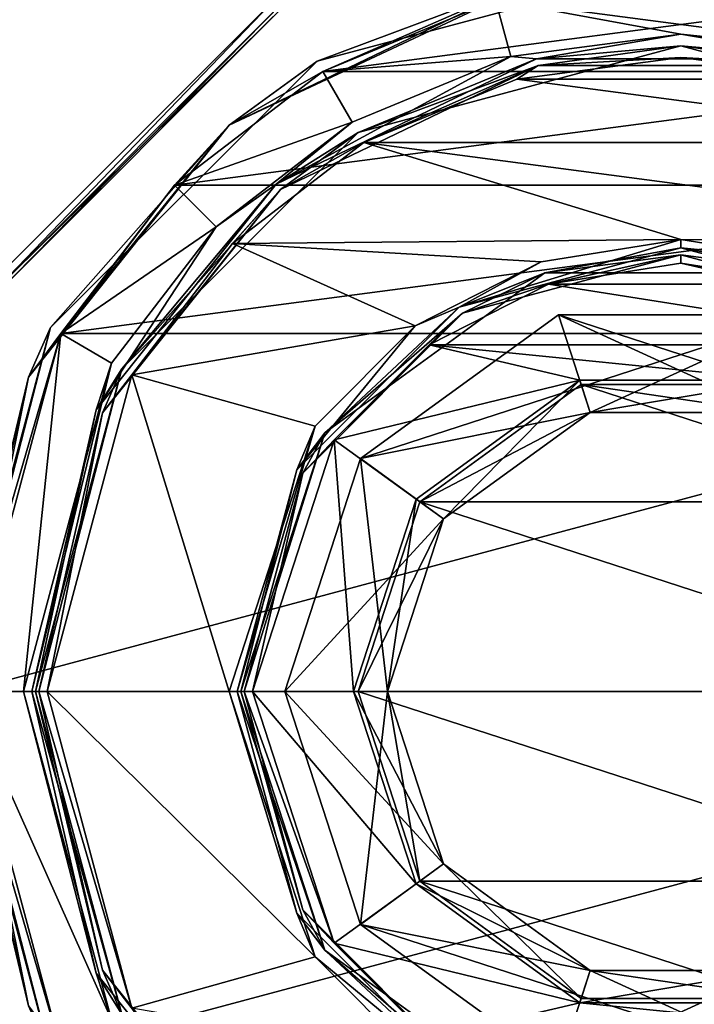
# Model space of a CAD drawing. Header units: millimetres. Extents: x -114 to 114, y -48 to 36.
# Tile 167 of 256: x -35 to -23, y -5 to 11. Entities that reach past the tile are written whole.
import ezdxf

# ---------------------------------------------------------------- set-up
doc = ezdxf.new("R2010")
doc.units = ezdxf.units.MM
doc.header["$LTSCALE"] = 65.185185
for name, color, linetype in [('2', 7, 'CONTINUOUS'), ('2786', 7, 'CONTINUOUS'), ('2804', 7, 'CONTINUOUS'), ('2805', 7, 'CONTINUOUS'), ('2806', 7, 'CONTINUOUS'), ('2807', 7, 'CONTINUOUS'), ('2808', 7, 'CONTINUOUS'), ('2809', 7, 'CONTINUOUS'), ('2810', 7, 'CONTINUOUS'), ('2811', 7, 'CONTINUOUS'), ('2812', 7, 'CONTINUOUS'), ('2813', 7, 'CONTINUOUS'), ('2814', 7, 'CONTINUOUS'), ('2815', 7, 'CONTINUOUS'), ('2816', 7, 'CONTINUOUS'), ('2817', 7, 'CONTINUOUS'), ('2818', 7, 'CONTINUOUS'), ('2819', 7, 'CONTINUOUS'), ('2820', 7, 'CONTINUOUS'), ('2821', 7, 'CONTINUOUS'), ('2822', 7, 'CONTINUOUS'), ('2823', 7, 'CONTINUOUS'), ('2824', 7, 'CONTINUOUS'), ('2825', 7, 'CONTINUOUS'), ('2826', 7, 'CONTINUOUS'), ('2827', 7, 'CONTINUOUS'), ('2828', 7, 'CONTINUOUS'), ('2829', 7, 'CONTINUOUS'), ('2830', 7, 'CONTINUOUS'), ('2831', 7, 'CONTINUOUS'), ('2832', 7, 'CONTINUOUS'), ('2833', 7, 'CONTINUOUS'), ('2834', 7, 'CONTINUOUS'), ('2835', 7, 'CONTINUOUS'), ('2836', 7, 'CONTINUOUS'), ('2837', 7, 'CONTINUOUS'), ('2838', 7, 'CONTINUOUS'), ('2839', 7, 'CONTINUOUS'), ('2840', 7, 'CONTINUOUS'), ('74', 7, 'CONTINUOUS'), ('83', 7, 'CONTINUOUS'), ('85', 7, 'CONTINUOUS')]:
    doc.layers.add(name, color=color, linetype=linetype)

msp = doc.modelspace()

# ---------------------------------------------------------------- linework, layer by layer
at = {"layer": '2', "linetype": 'CONTINUOUS'}
for points in [[(113, 35, 92.5), (-113, 35, 92.5), (72.725, 6.847, 92.5), (113, 35, 92.5)], [(-113, 35, 92.5), (-23.5, 13.7, 92.5), (17.674, 4.231, 92.5), (-113, 35, 92.5)], [(-30.351, 11.864, 92.5), (-113, 35, 92.5), (-35.366, 6.848, 92.5), (-30.351, 11.864, 92.5)], [(-113, 35, 92.5), (63.3, 0, 92.5), (64.674, 4.231, 92.5), (-113, 35, 92.5)], [(63.3, 0, 92.5), (-113, 35, 92.5), (25.725, 6.847, 92.5), (63.3, 0, 92.5)], [(72.725, 6.847, 92.5), (-113, 35, 92.5), (68.275, 6.847, 92.5), (72.725, 6.847, 92.5)], [(68.275, 6.847, 92.5), (-113, 35, 92.5), (64.674, 4.231, 92.5), (68.275, 6.847, 92.5)], [(25.725, 6.847, 92.5), (-113, 35, 92.5), (21.275, 6.847, 92.5), (25.725, 6.847, 92.5)], [(21.275, 6.847, 92.5), (-113, 35, 92.5), (17.674, 4.231, 92.5), (21.275, 6.847, 92.5)], [(-23.5, 13.7, 92.5), (-16.649, 11.864, 92.5), (17.674, 4.231, 92.5), (-23.5, 13.7, 92.5)], [(-62.131, -2.719, 92.5), (-30.351, -11.864, 92.5), (-61.7, 0, 92.5), (-62.131, -2.719, 92.5)], [(-30.351, -11.864, 92.5), (-35.366, -6.848, 92.5), (-61.7, 0, 92.5), (-30.351, -11.864, 92.5)], [(-63.381, -5.172, 92.5), (-30.351, -11.864, 92.5), (-62.131, -2.719, 92.5), (-63.381, -5.172, 92.5)], [(-65.328, -7.119, 92.5), (-23.5, -13.7, 92.5), (-63.381, -5.172, 92.5), (-65.328, -7.119, 92.5)], [(-23.5, -13.7, 92.5), (-30.351, -11.864, 92.5), (-63.381, -5.172, 92.5), (-23.5, -13.7, 92.5)]]:
    msp.add_3dface(points, dxfattribs=at)
at = {"layer": '2786', "linetype": 'CONTINUOUS'}
for points in [[(-50.5, 32.5, 90), (-30.351, 11.864, 90), (-35.366, 6.848, 90), (-50.5, 32.5, 90)], [(-50.5, -32.5, 90), (-16.649, -11.864, 90), (16.3, 0, 90), (-50.5, -32.5, 90)], [(-50.5, -32.5, 90), (63.3, 0, 90), (64.674, -4.231, 90), (-50.5, -32.5, 90)], [(63.3, 0, 90), (-50.5, -32.5, 90), (25.725, -6.847, 90), (63.3, 0, 90)], [(-50.5, -32.5, 90), (16.3, 0, 90), (17.674, -4.231, 90), (-50.5, -32.5, 90)], [(-50.5, -32.5, 90), (64.674, -4.231, 90), (68.275, -6.847, 90), (-50.5, -32.5, 90)], [(-50.5, -32.5, 90), (17.674, -4.231, 90), (21.275, -6.847, 90), (-50.5, -32.5, 90)]]:
    msp.add_3dface(points, dxfattribs=at)
at = {"layer": '2804', "linetype": 'CONTINUOUS'}
for points in [[(-29.602, 10.565, 79.946), (-26.659, 11.784, 79.946), (-26.4, 10.818, 79.946), (-29.602, 10.565, 79.946)], [(-20.341, 11.784, 79.946), (-17.398, 10.565, 79.946), (-26.659, 11.784, 79.946), (-20.341, 11.784, 79.946)], [(-26.659, 11.784, 79.946), (-17.398, 10.565, 79.946), (-23.5, 11.2, 79.946), (-26.659, 11.784, 79.946)], [(-26.4, 10.818, 79.946), (-26.659, 11.784, 79.946), (-23.5, 11.2, 79.946), (-26.4, 10.818, 79.946)], [(-23.5, 11.2, 79.946), (-17.398, 10.565, 79.946), (-20.6, 10.818, 79.946), (-23.5, 11.2, 79.946)], [(-29.102, 9.698, 79.946), (-29.602, 10.565, 79.946), (-26.4, 10.818, 79.946), (-29.102, 9.698, 79.946)], [(-32.129, 8.625, 79.946), (-29.602, 10.565, 79.946), (-29.102, 9.698, 79.946), (-32.129, 8.625, 79.946)], [(-31.422, 7.917, 79.946), (-32.129, 8.625, 79.946), (-29.102, 9.698, 79.946), (-31.422, 7.917, 79.946)], [(-34.068, 6.097, 79.946), (-32.129, 8.625, 79.946), (-31.422, 7.917, 79.946), (-34.068, 6.097, 79.946)], [(-33.202, 5.596, 79.946), (-34.068, 6.097, 79.946), (-31.422, 7.917, 79.946), (-33.202, 5.596, 79.946)], [(-35.7, 0, 79.946), (-34.068, 6.097, 79.946), (-34.7, 0, 79.946), (-35.7, 0, 79.946)], [(-34.7, 0, 79.946), (-34.068, 6.097, 79.946), (-33.202, 5.596, 79.946), (-34.7, 0, 79.946)], [(-34.068, -6.097, 79.946), (-35.7, 0, 79.946), (-33.202, -5.596, 79.946), (-34.068, -6.097, 79.946)], [(-35.7, 0, 79.946), (-34.7, 0, 79.946), (-33.202, -5.596, 79.946), (-35.7, 0, 79.946)]]:
    msp.add_3dface(points, dxfattribs=at)
at = {"layer": '2805', "linetype": 'CONTINUOUS'}
for points in [[(-34.5, 0, 91.246), (-33.026, -5.5, 91.246), (-34.5, 0, 80.146), (-34.5, 0, 91.246)], [(-34.5, 0, 80.146), (-33.026, -5.5, 91.246), (-33.026, -5.5, 80.146), (-34.5, 0, 80.146)]]:
    msp.add_3dface(points, dxfattribs=at)
at = {"layer": '2806', "linetype": 'CONTINUOUS'}
for points in [[(-23.5, 10.8, 91.446), (-20.704, 10.432, 91.446), (-26.296, 10.432, 91.446), (-23.5, 10.8, 91.446)], [(-26.296, 10.432, 91.446), (-18.098, 9.352, 91.446), (-28.902, 9.352, 91.446), (-26.296, 10.432, 91.446)], [(-20.704, 10.432, 91.446), (-18.098, 9.352, 91.446), (-26.296, 10.432, 91.446), (-20.704, 10.432, 91.446)], [(-31.139, 7.635, 91.446), (-28.902, 9.352, 91.446), (-23.5, 7.7, 91.446), (-31.139, 7.635, 91.446)], [(-18.098, 9.352, 91.446), (-15.861, 7.635, 91.446), (-28.902, 9.352, 91.446), (-18.098, 9.352, 91.446)], [(-28.902, 9.352, 91.446), (-15.861, 7.635, 91.446), (-23.5, 7.7, 91.446), (-28.902, 9.352, 91.446)], [(-32.855, 5.396, 91.446), (-31.139, 7.635, 91.446), (-28.028, 6.228, 91.446), (-32.855, 5.396, 91.446)], [(-25.881, 7.323, 91.446), (-31.139, 7.635, 91.446), (-23.5, 7.7, 91.446), (-25.881, 7.323, 91.446)], [(-28.028, 6.228, 91.446), (-31.139, 7.635, 91.446), (-25.881, 7.323, 91.446), (-28.028, 6.228, 91.446)], [(-23.5, 7.7, 91.446), (-15.861, 7.635, 91.446), (-21.119, 7.323, 91.446), (-23.5, 7.7, 91.446)], [(-29.731, 4.523, 91.446), (-32.855, 5.396, 91.446), (-28.028, 6.228, 91.446), (-29.731, 4.523, 91.446)], [(-34.3, 0, 91.446), (-32.855, 5.396, 91.446), (-31.2, 0, 91.446), (-34.3, 0, 91.446)], [(-31.2, 0, 91.446), (-32.855, 5.396, 91.446), (-29.731, 4.523, 91.446), (-31.2, 0, 91.446)], [(-32.855, -5.396, 91.446), (-34.3, 0, 91.446), (-29.731, -4.523, 91.446), (-32.855, -5.396, 91.446)], [(-29.731, -4.523, 91.446), (-34.3, 0, 91.446), (-31.2, 0, 91.446), (-29.731, -4.523, 91.446)], [(-28.028, -6.228, 91.446), (-32.855, -5.396, 91.446), (-29.731, -4.523, 91.446), (-28.028, -6.228, 91.446)]]:
    msp.add_3dface(points, dxfattribs=at)
at = {"layer": '2807', "linetype": 'CONTINUOUS'}
for points in [[(-31, 0, 81.146), (-29.568, -4.408, 81.146), (-31, 0, 91.246), (-31, 0, 81.146)], [(-31, 0, 91.246), (-29.568, -4.408, 81.146), (-29.568, -4.408, 91.246), (-31, 0, 91.246)], [(-29.568, -4.408, 81.146), (-25.818, -7.133, 81.146), (-29.568, -4.408, 91.246), (-29.568, -4.408, 81.146)], [(-29.568, -4.408, 91.246), (-25.818, -7.133, 81.146), (-25.818, -7.133, 91.246), (-29.568, -4.408, 91.246)]]:
    msp.add_3dface(points, dxfattribs=at)
at = {"layer": '2808', "linetype": 'CONTINUOUS'}
for points in [[(-23.5, 7.3, 80.946), (-21.243, 6.942, 80.946), (-25.757, 6.942, 80.946), (-23.5, 7.3, 80.946)], [(-25.757, 6.942, 80.946), (-19.207, 5.905, 80.946), (-27.793, 5.905, 80.946), (-25.757, 6.942, 80.946)], [(-21.243, 6.942, 80.946), (-19.207, 5.905, 80.946), (-25.757, 6.942, 80.946), (-21.243, 6.942, 80.946)], [(-29.408, 4.288, 80.946), (-27.793, 5.905, 80.946), (-25.223, 5.304, 80.946), (-29.408, 4.288, 80.946)], [(-27.793, 5.905, 80.946), (-19.207, 5.905, 80.946), (-21.777, 5.304, 80.946), (-27.793, 5.905, 80.946)], [(-25.223, 5.304, 80.946), (-27.793, 5.905, 80.946), (-21.777, 5.304, 80.946), (-25.223, 5.304, 80.946)], [(-28.012, 3.278, 80.946), (-29.408, 4.288, 80.946), (-25.223, 5.304, 80.946), (-28.012, 3.278, 80.946)], [(-30.8, 0, 80.946), (-29.408, 4.288, 80.946), (-29.077, 0, 80.946), (-30.8, 0, 80.946)], [(-29.077, 0, 80.946), (-29.408, 4.288, 80.946), (-28.012, 3.278, 80.946), (-29.077, 0, 80.946)], [(-29.408, -4.288, 80.946), (-30.8, 0, 80.946), (-28.012, -3.278, 80.946), (-29.408, -4.288, 80.946)], [(-28.012, -3.278, 80.946), (-30.8, 0, 80.946), (-29.077, 0, 80.946), (-28.012, -3.278, 80.946)], [(-25.223, -5.304, 80.946), (-29.408, -4.288, 80.946), (-28.012, -3.278, 80.946), (-25.223, -5.304, 80.946)], [(-27.793, -5.905, 80.946), (-29.408, -4.288, 80.946), (-25.223, -5.304, 80.946), (-27.793, -5.905, 80.946)], [(-19.207, -5.905, 80.946), (-27.793, -5.905, 80.946), (-25.223, -5.304, 80.946), (-19.207, -5.905, 80.946)], [(-21.777, -5.304, 80.946), (-19.207, -5.905, 80.946), (-25.223, -5.304, 80.946), (-21.777, -5.304, 80.946)]]:
    msp.add_3dface(points, dxfattribs=at)
at = {"layer": '2809', "linetype": 'CONTINUOUS'}
for points in [[(-28.5, 0, 84.446), (-27.545, -2.939, 84.446), (-28.5, 0, 81.946), (-28.5, 0, 84.446)], [(-28.5, 0, 81.946), (-27.545, -2.939, 84.446), (-27.545, -2.939, 81.946), (-28.5, 0, 81.946)], [(-27.545, -2.939, 84.446), (-25.045, -4.755, 84.446), (-27.545, -2.939, 81.946), (-27.545, -2.939, 84.446)], [(-27.545, -2.939, 81.946), (-25.045, -4.755, 84.446), (-25.045, -4.755, 81.946), (-27.545, -2.939, 81.946)], [(-25.045, -4.755, 84.446), (-21.955, -4.755, 84.446), (-25.045, -4.755, 81.946), (-25.045, -4.755, 84.446)], [(-25.045, -4.755, 81.946), (-21.955, -4.755, 84.446), (-21.955, -4.755, 81.946), (-25.045, -4.755, 81.946)]]:
    msp.add_3dface(points, dxfattribs=at)
at = {"layer": '2810', "linetype": 'CONTINUOUS'}
for points in [[(-26.659, 11.784, 92.946), (-29.602, 10.565, 92.946), (-20.341, 11.784, 92.946), (-26.659, 11.784, 92.946)], [(-20.341, 11.784, 92.946), (-29.602, 10.565, 92.946), (-17.398, 10.565, 92.946), (-20.341, 11.784, 92.946)], [(-29.602, 10.565, 92.946), (-32.129, 8.625, 92.946), (-17.398, 10.565, 92.946), (-29.602, 10.565, 92.946)], [(-17.398, 10.565, 92.946), (-32.129, 8.625, 92.946), (-14.871, 8.625, 92.946), (-17.398, 10.565, 92.946)], [(-32.129, 8.625, 92.946), (-34.068, 6.097, 92.946), (-14.871, 8.625, 92.946), (-32.129, 8.625, 92.946)], [(-14.871, 8.625, 92.946), (-34.068, 6.097, 92.946), (-12.932, 6.097, 92.946), (-14.871, 8.625, 92.946)], [(-34.068, 6.097, 92.946), (-35.7, 0, 92.946), (-12.932, 6.097, 92.946), (-34.068, 6.097, 92.946)], [(-12.932, 6.097, 92.946), (-35.7, 0, 92.946), (-11.3, 0, 92.946), (-12.932, 6.097, 92.946)], [(-11.3, 0, 92.946), (-35.7, 0, 92.946), (-34.068, -6.097, 92.946), (-11.3, 0, 92.946)], [(-12.932, -6.097, 92.946), (-11.3, 0, 92.946), (-34.068, -6.097, 92.946), (-12.932, -6.097, 92.946)]]:
    msp.add_3dface(points, dxfattribs=at)
at = {"layer": '2811', "linetype": 'CONTINUOUS'}
for points in [[(-35.9, 0, 80.146), (-34.239, -6.2, 80.146), (-35.9, 0, 92.746), (-35.9, 0, 80.146)], [(-35.9, 0, 92.746), (-34.239, -6.2, 80.146), (-34.239, -6.2, 92.746), (-35.9, 0, 92.746)]]:
    msp.add_3dface(points, dxfattribs=at)
at = {"layer": '2812', "linetype": 'CONTINUOUS'}
for points in [[(-23.5, 11, 91.246), (-29, 9.526, 91.246), (-23.5, 11, 80.146), (-23.5, 11, 91.246)], [(-23.5, 11, 80.146), (-29, 9.526, 91.246), (-29, 9.526, 80.146), (-23.5, 11, 80.146)], [(-18, 9.526, 91.246), (-23.5, 11, 91.246), (-18, 9.526, 80.146), (-18, 9.526, 91.246)], [(-18, 9.526, 80.146), (-23.5, 11, 91.246), (-23.5, 11, 80.146), (-18, 9.526, 80.146)], [(-29, 9.526, 91.246), (-33.026, 5.5, 91.246), (-29, 9.526, 80.146), (-29, 9.526, 91.246)], [(-29, 9.526, 80.146), (-33.026, 5.5, 91.246), (-33.026, 5.5, 80.146), (-29, 9.526, 80.146)], [(-34.5, 0, 91.246), (-34.5, 0, 80.146), (-33.026, 5.5, 80.146), (-34.5, 0, 91.246)], [(-33.026, 5.5, 91.246), (-34.5, 0, 91.246), (-33.026, 5.5, 80.146), (-33.026, 5.5, 91.246)]]:
    msp.add_3dface(points, dxfattribs=at)
at = {"layer": '2813', "linetype": 'CONTINUOUS'}
for points in [[(-25.818, 7.133, 81.146), (-29.568, 4.408, 81.146), (-25.818, 7.133, 91.246), (-25.818, 7.133, 81.146)], [(-25.818, 7.133, 91.246), (-29.568, 4.408, 81.146), (-29.568, 4.408, 91.246), (-25.818, 7.133, 91.246)], [(-21.182, 7.133, 81.146), (-25.818, 7.133, 81.146), (-21.182, 7.133, 91.246), (-21.182, 7.133, 81.146)], [(-21.182, 7.133, 91.246), (-25.818, 7.133, 81.146), (-25.818, 7.133, 91.246), (-21.182, 7.133, 91.246)], [(-31, 0, 81.146), (-31, 0, 91.246), (-29.568, 4.408, 91.246), (-31, 0, 81.146)], [(-29.568, 4.408, 81.146), (-31, 0, 81.146), (-29.568, 4.408, 91.246), (-29.568, 4.408, 81.146)]]:
    msp.add_3dface(points, dxfattribs=at)
at = {"layer": '2814', "linetype": 'CONTINUOUS'}
for points in [[(-25.045, 4.755, 84.446), (-27.545, 2.939, 84.446), (-25.045, 4.755, 81.946), (-25.045, 4.755, 84.446)], [(-25.045, 4.755, 81.946), (-27.545, 2.939, 84.446), (-27.545, 2.939, 81.946), (-25.045, 4.755, 81.946)], [(-21.955, 4.755, 84.446), (-25.045, 4.755, 84.446), (-21.955, 4.755, 81.946), (-21.955, 4.755, 84.446)], [(-21.955, 4.755, 81.946), (-25.045, 4.755, 84.446), (-25.045, 4.755, 81.946), (-21.955, 4.755, 81.946)], [(-28.5, 0, 84.446), (-28.5, 0, 81.946), (-27.545, 2.939, 81.946), (-28.5, 0, 84.446)], [(-27.545, 2.939, 84.446), (-28.5, 0, 84.446), (-27.545, 2.939, 81.946), (-27.545, 2.939, 84.446)]]:
    msp.add_3dface(points, dxfattribs=at)
at = {"layer": '2815', "linetype": 'CONTINUOUS'}
for points in [[(-23.5, 12.4, 80.146), (-29.7, 10.739, 80.146), (-23.5, 12.4, 92.746), (-23.5, 12.4, 80.146)], [(-23.5, 12.4, 92.746), (-29.7, 10.739, 80.146), (-29.7, 10.739, 92.746), (-23.5, 12.4, 92.746)], [(-17.3, 10.739, 80.146), (-23.5, 12.4, 80.146), (-17.3, 10.739, 92.746), (-17.3, 10.739, 80.146)], [(-17.3, 10.739, 92.746), (-23.5, 12.4, 80.146), (-23.5, 12.4, 92.746), (-17.3, 10.739, 92.746)], [(-29.7, 10.739, 80.146), (-34.239, 6.2, 80.146), (-29.7, 10.739, 92.746), (-29.7, 10.739, 80.146)], [(-29.7, 10.739, 92.746), (-34.239, 6.2, 80.146), (-34.239, 6.2, 92.746), (-29.7, 10.739, 92.746)], [(-35.9, 0, 80.146), (-35.9, 0, 92.746), (-34.239, 6.2, 92.746), (-35.9, 0, 80.146)], [(-34.239, 6.2, 80.146), (-35.9, 0, 80.146), (-34.239, 6.2, 92.746), (-34.239, 6.2, 80.146)]]:
    msp.add_3dface(points, dxfattribs=at)
at = {"layer": '2816', "linetype": 'CONTINUOUS'}
for points in [[(-27.95, -3.233, 89.946), (-29, 0, 89.946), (-27.95, -3.233, 91.946), (-27.95, -3.233, 89.946)], [(-27.95, -3.233, 91.946), (-29, 0, 89.946), (-29, 0, 91.946), (-27.95, -3.233, 91.946)], [(-25.2, -5.231, 89.946), (-27.95, -3.233, 89.946), (-25.2, -5.231, 91.946), (-25.2, -5.231, 89.946)], [(-25.2, -5.231, 91.946), (-27.95, -3.233, 89.946), (-27.95, -3.233, 91.946), (-25.2, -5.231, 91.946)], [(-21.8, -5.231, 89.946), (-25.2, -5.231, 89.946), (-21.8, -5.231, 91.946), (-21.8, -5.231, 89.946)], [(-21.8, -5.231, 91.946), (-25.2, -5.231, 89.946), (-25.2, -5.231, 91.946), (-21.8, -5.231, 91.946)]]:
    msp.add_3dface(points, dxfattribs=at)
at = {"layer": '2817', "linetype": 'CONTINUOUS'}
for points in [[(-25.2, 5.231, 91.946), (-19.05, 3.233, 91.946), (-27.95, 3.233, 91.946), (-25.2, 5.231, 91.946)], [(-21.8, 5.231, 91.946), (-19.05, 3.233, 91.946), (-25.2, 5.231, 91.946), (-21.8, 5.231, 91.946)], [(-18, 0, 91.946), (-29, 0, 91.946), (-27.95, 3.233, 91.946), (-18, 0, 91.946)], [(-19.05, 3.233, 91.946), (-18, 0, 91.946), (-27.95, 3.233, 91.946), (-19.05, 3.233, 91.946)], [(-18, 0, 91.946), (-19.05, -3.233, 91.946), (-29, 0, 91.946), (-18, 0, 91.946)], [(-19.05, -3.233, 91.946), (-27.95, -3.233, 91.946), (-29, 0, 91.946), (-19.05, -3.233, 91.946)], [(-19.05, -3.233, 91.946), (-21.8, -5.231, 91.946), (-27.95, -3.233, 91.946), (-19.05, -3.233, 91.946)], [(-21.8, -5.231, 91.946), (-25.2, -5.231, 91.946), (-27.95, -3.233, 91.946), (-21.8, -5.231, 91.946)]]:
    msp.add_3dface(points, dxfattribs=at)
at = {"layer": '2818', "linetype": 'CONTINUOUS'}
for points in [[(-25.2, 5.231, 91.946), (-27.95, 3.233, 91.946), (-25.2, 5.231, 89.946), (-25.2, 5.231, 91.946)], [(-25.2, 5.231, 89.946), (-27.95, 3.233, 91.946), (-27.95, 3.233, 89.946), (-25.2, 5.231, 89.946)], [(-21.8, 5.231, 91.946), (-25.2, 5.231, 91.946), (-21.8, 5.231, 89.946), (-21.8, 5.231, 91.946)], [(-21.8, 5.231, 89.946), (-25.2, 5.231, 91.946), (-25.2, 5.231, 89.946), (-21.8, 5.231, 89.946)], [(-29, 0, 91.946), (-29, 0, 89.946), (-27.95, 3.233, 89.946), (-29, 0, 91.946)], [(-27.95, 3.233, 91.946), (-29, 0, 91.946), (-27.95, 3.233, 89.946), (-27.95, 3.233, 91.946)]]:
    msp.add_3dface(points, dxfattribs=at)
at = {"layer": '2819', "linetype": 'CONTINUOUS'}
for points in [[(-29, 0, 89.946), (-27.95, -3.233, 89.946), (-28.5, 0, 89.446), (-29, 0, 89.946)], [(-28.5, 0, 89.446), (-27.95, -3.233, 89.946), (-27.545, -2.939, 89.446), (-28.5, 0, 89.446)], [(-27.95, -3.233, 89.946), (-25.2, -5.231, 89.946), (-27.545, -2.939, 89.446), (-27.95, -3.233, 89.946)], [(-27.545, -2.939, 89.446), (-25.2, -5.231, 89.946), (-25.045, -4.755, 89.446), (-27.545, -2.939, 89.446)], [(-25.2, -5.231, 89.946), (-21.8, -5.231, 89.946), (-25.045, -4.755, 89.446), (-25.2, -5.231, 89.946)], [(-25.045, -4.755, 89.446), (-21.8, -5.231, 89.946), (-21.955, -4.755, 89.446), (-25.045, -4.755, 89.446)]]:
    msp.add_3dface(points, dxfattribs=at)
at = {"layer": '2820', "linetype": 'CONTINUOUS'}
for points in [[(-25.2, 5.231, 89.946), (-27.95, 3.233, 89.946), (-25.045, 4.755, 89.446), (-25.2, 5.231, 89.946)], [(-21.8, 5.231, 89.946), (-25.2, 5.231, 89.946), (-21.955, 4.755, 89.446), (-21.8, 5.231, 89.946)], [(-21.955, 4.755, 89.446), (-25.2, 5.231, 89.946), (-25.045, 4.755, 89.446), (-21.955, 4.755, 89.446)], [(-25.045, 4.755, 89.446), (-27.95, 3.233, 89.946), (-27.545, 2.939, 89.446), (-25.045, 4.755, 89.446)], [(-27.95, 3.233, 89.946), (-29, 0, 89.946), (-27.545, 2.939, 89.446), (-27.95, 3.233, 89.946)], [(-29, 0, 89.946), (-28.5, 0, 89.446), (-27.545, 2.939, 89.446), (-29, 0, 89.946)]]:
    msp.add_3dface(points, dxfattribs=at)
at = {"layer": '2821', "linetype": 'CONTINUOUS'}
for points in [[(-28.961, 3.968, 84.446), (-25.045, 4.755, 84.446), (-21.414, 6.42, 84.446), (-28.961, 3.968, 84.446)], [(-25.586, 6.42, 84.446), (-28.961, 3.968, 84.446), (-21.414, 6.42, 84.446), (-25.586, 6.42, 84.446)], [(-25.045, 4.755, 84.446), (-21.955, 4.755, 84.446), (-21.414, 6.42, 84.446), (-25.045, 4.755, 84.446)], [(-27.545, 2.939, 84.446), (-25.045, 4.755, 84.446), (-28.961, 3.968, 84.446), (-27.545, 2.939, 84.446)], [(-30.25, 0, 84.446), (-27.545, 2.939, 84.446), (-28.961, 3.968, 84.446), (-30.25, 0, 84.446)], [(-28.5, 0, 84.446), (-27.545, 2.939, 84.446), (-30.25, 0, 84.446), (-28.5, 0, 84.446)], [(-28.5, 0, 84.446), (-30.25, 0, 84.446), (-28.961, -3.968, 84.446), (-28.5, 0, 84.446)], [(-27.545, -2.939, 84.446), (-28.5, 0, 84.446), (-28.961, -3.968, 84.446), (-27.545, -2.939, 84.446)], [(-25.045, -4.755, 84.446), (-27.545, -2.939, 84.446), (-28.961, -3.968, 84.446), (-25.045, -4.755, 84.446)], [(-25.586, -6.42, 84.446), (-25.045, -4.755, 84.446), (-28.961, -3.968, 84.446), (-25.586, -6.42, 84.446)], [(-18.039, -3.968, 84.446), (-21.955, -4.755, 84.446), (-25.586, -6.42, 84.446), (-18.039, -3.968, 84.446)], [(-21.414, -6.42, 84.446), (-18.039, -3.968, 84.446), (-25.586, -6.42, 84.446), (-21.414, -6.42, 84.446)], [(-21.955, -4.755, 84.446), (-25.045, -4.755, 84.446), (-25.586, -6.42, 84.446), (-21.955, -4.755, 84.446)]]:
    msp.add_3dface(points, dxfattribs=at)
at = {"layer": '2822', "linetype": 'CONTINUOUS'}
for points in [[(-28.961, -3.968, 84.446), (-30.25, 0, 84.446), (-28.961, -3.968, 86.646), (-28.961, -3.968, 84.446)], [(-28.961, -3.968, 86.646), (-30.25, 0, 84.446), (-30.25, 0, 86.646), (-28.961, -3.968, 86.646)], [(-25.586, -6.42, 84.446), (-28.961, -3.968, 84.446), (-25.586, -6.42, 86.646), (-25.586, -6.42, 84.446)], [(-25.586, -6.42, 86.646), (-28.961, -3.968, 84.446), (-28.961, -3.968, 86.646), (-25.586, -6.42, 86.646)]]:
    msp.add_3dface(points, dxfattribs=at)
at = {"layer": '2823', "linetype": 'CONTINUOUS'}
for points in [[(-28.961, 3.968, 86.646), (-25.586, 6.42, 86.646), (-25.045, 4.755, 86.646), (-28.961, 3.968, 86.646)], [(-21.414, 6.42, 86.646), (-18.039, 3.968, 86.646), (-25.586, 6.42, 86.646), (-21.414, 6.42, 86.646)], [(-25.586, 6.42, 86.646), (-18.039, 3.968, 86.646), (-21.955, 4.755, 86.646), (-25.586, 6.42, 86.646)], [(-25.045, 4.755, 86.646), (-25.586, 6.42, 86.646), (-21.955, 4.755, 86.646), (-25.045, 4.755, 86.646)], [(-27.545, 2.939, 86.646), (-28.961, 3.968, 86.646), (-25.045, 4.755, 86.646), (-27.545, 2.939, 86.646)], [(-30.25, 0, 86.646), (-28.961, 3.968, 86.646), (-28.5, 0, 86.646), (-30.25, 0, 86.646)], [(-28.5, 0, 86.646), (-28.961, 3.968, 86.646), (-27.545, 2.939, 86.646), (-28.5, 0, 86.646)], [(-28.961, -3.968, 86.646), (-30.25, 0, 86.646), (-27.545, -2.939, 86.646), (-28.961, -3.968, 86.646)], [(-30.25, 0, 86.646), (-28.5, 0, 86.646), (-27.545, -2.939, 86.646), (-30.25, 0, 86.646)], [(-25.045, -4.755, 86.646), (-28.961, -3.968, 86.646), (-27.545, -2.939, 86.646), (-25.045, -4.755, 86.646)], [(-21.414, -6.42, 86.646), (-25.586, -6.42, 86.646), (-28.961, -3.968, 86.646), (-21.414, -6.42, 86.646)], [(-21.414, -6.42, 86.646), (-28.961, -3.968, 86.646), (-25.045, -4.755, 86.646), (-21.414, -6.42, 86.646)], [(-21.955, -4.755, 86.646), (-21.414, -6.42, 86.646), (-25.045, -4.755, 86.646), (-21.955, -4.755, 86.646)]]:
    msp.add_3dface(points, dxfattribs=at)
at = {"layer": '2824', "linetype": 'CONTINUOUS'}
for points in [[(-28.5, 0, 89.446), (-27.545, -2.939, 89.446), (-28.5, 0, 86.646), (-28.5, 0, 89.446)], [(-28.5, 0, 86.646), (-27.545, -2.939, 89.446), (-27.545, -2.939, 86.646), (-28.5, 0, 86.646)], [(-27.545, -2.939, 89.446), (-25.045, -4.755, 89.446), (-27.545, -2.939, 86.646), (-27.545, -2.939, 89.446)], [(-25.045, -4.755, 89.446), (-25.045, -4.755, 86.646), (-27.545, -2.939, 86.646), (-25.045, -4.755, 89.446)], [(-25.045, -4.755, 89.446), (-21.955, -4.755, 89.446), (-25.045, -4.755, 86.646), (-25.045, -4.755, 89.446)], [(-21.955, -4.755, 89.446), (-21.955, -4.755, 86.646), (-25.045, -4.755, 86.646), (-21.955, -4.755, 89.446)]]:
    msp.add_3dface(points, dxfattribs=at)
at = {"layer": '2825', "linetype": 'CONTINUOUS'}
for points in [[(-28.961, 3.968, 84.446), (-25.586, 6.42, 84.446), (-28.961, 3.968, 86.646), (-28.961, 3.968, 84.446)], [(-25.586, 6.42, 84.446), (-25.586, 6.42, 86.646), (-28.961, 3.968, 86.646), (-25.586, 6.42, 84.446)], [(-25.586, 6.42, 84.446), (-21.414, 6.42, 84.446), (-25.586, 6.42, 86.646), (-25.586, 6.42, 84.446)], [(-21.414, 6.42, 84.446), (-21.414, 6.42, 86.646), (-25.586, 6.42, 86.646), (-21.414, 6.42, 84.446)], [(-30.25, 0, 84.446), (-28.961, 3.968, 84.446), (-30.25, 0, 86.646), (-30.25, 0, 84.446)], [(-30.25, 0, 86.646), (-28.961, 3.968, 84.446), (-28.961, 3.968, 86.646), (-30.25, 0, 86.646)]]:
    msp.add_3dface(points, dxfattribs=at)
at = {"layer": '2826', "linetype": 'CONTINUOUS'}
for points in [[(-25.045, 4.755, 89.446), (-27.545, 2.939, 89.446), (-25.045, 4.755, 86.646), (-25.045, 4.755, 89.446)], [(-27.545, 2.939, 89.446), (-27.545, 2.939, 86.646), (-25.045, 4.755, 86.646), (-27.545, 2.939, 89.446)], [(-21.955, 4.755, 89.446), (-25.045, 4.755, 89.446), (-21.955, 4.755, 86.646), (-21.955, 4.755, 89.446)], [(-25.045, 4.755, 89.446), (-25.045, 4.755, 86.646), (-21.955, 4.755, 86.646), (-25.045, 4.755, 89.446)], [(-27.545, 2.939, 89.446), (-28.5, 0, 89.446), (-27.545, 2.939, 86.646), (-27.545, 2.939, 89.446)], [(-28.5, 0, 89.446), (-28.5, 0, 86.646), (-27.545, 2.939, 86.646), (-28.5, 0, 89.446)]]:
    msp.add_3dface(points, dxfattribs=at)
at = {"layer": '2827', "linetype": 'CONTINUOUS'}
for points in [[(-28.012, 3.278, 80.946), (-25.223, 5.304, 80.946), (-27.545, 2.939, 81.946), (-28.012, 3.278, 80.946)], [(-25.223, 5.304, 80.946), (-25.045, 4.755, 81.946), (-27.545, 2.939, 81.946), (-25.223, 5.304, 80.946)], [(-25.223, 5.304, 80.946), (-21.777, 5.304, 80.946), (-25.045, 4.755, 81.946), (-25.223, 5.304, 80.946)], [(-21.777, 5.304, 80.946), (-21.955, 4.755, 81.946), (-25.045, 4.755, 81.946), (-21.777, 5.304, 80.946)], [(-29.077, 0, 80.946), (-28.012, 3.278, 80.946), (-28.5, 0, 81.946), (-29.077, 0, 80.946)], [(-28.5, 0, 81.946), (-28.012, 3.278, 80.946), (-27.545, 2.939, 81.946), (-28.5, 0, 81.946)]]:
    msp.add_3dface(points, dxfattribs=at)
at = {"layer": '2828', "linetype": 'CONTINUOUS'}
for points in [[(-28.012, -3.278, 80.946), (-29.077, 0, 80.946), (-27.545, -2.939, 81.946), (-28.012, -3.278, 80.946)], [(-29.077, 0, 80.946), (-28.5, 0, 81.946), (-27.545, -2.939, 81.946), (-29.077, 0, 80.946)], [(-28.012, -3.278, 80.946), (-27.545, -2.939, 81.946), (-25.045, -4.755, 81.946), (-28.012, -3.278, 80.946)], [(-25.223, -5.304, 80.946), (-28.012, -3.278, 80.946), (-25.045, -4.755, 81.946), (-25.223, -5.304, 80.946)], [(-21.777, -5.304, 80.946), (-25.223, -5.304, 80.946), (-21.955, -4.755, 81.946), (-21.777, -5.304, 80.946)], [(-25.223, -5.304, 80.946), (-25.045, -4.755, 81.946), (-21.955, -4.755, 81.946), (-25.223, -5.304, 80.946)]]:
    msp.add_3dface(points, dxfattribs=at)
at = {"layer": '2829', "linetype": 'CONTINUOUS'}
for points in [[(-34.239, -6.2, 80.146), (-35.9, 0, 80.146), (-34.619, -5.355, 80.005), (-34.239, -6.2, 80.146)], [(-35.9, 0, 80.146), (-35.841, 0, 80.005), (-34.619, -5.355, 80.005), (-35.9, 0, 80.146)], [(-35.7, 0, 79.946), (-34.068, -6.097, 79.946), (-35.841, 0, 80.005), (-35.7, 0, 79.946)], [(-35.841, 0, 80.005), (-34.068, -6.097, 79.946), (-34.619, -5.355, 80.005), (-35.841, 0, 80.005)]]:
    msp.add_3dface(points, dxfattribs=at)
at = {"layer": '2830', "linetype": 'CONTINUOUS'}
for points in [[(-29.7, 10.739, 80.146), (-23.5, 12.4, 80.146), (-26.246, 12.032, 80.005), (-29.7, 10.739, 80.146)], [(-23.5, 12.4, 80.146), (-17.3, 10.739, 80.146), (-20.754, 12.032, 80.005), (-23.5, 12.4, 80.146)], [(-26.246, 12.032, 80.005), (-29.602, 10.565, 79.946), (-31.195, 9.649, 80.005), (-26.246, 12.032, 80.005)], [(-29.7, 10.739, 80.146), (-26.246, 12.032, 80.005), (-31.195, 9.649, 80.005), (-29.7, 10.739, 80.146)], [(-26.659, 11.784, 79.946), (-29.602, 10.565, 79.946), (-26.246, 12.032, 80.005), (-26.659, 11.784, 79.946)], [(-34.239, 6.2, 80.146), (-29.7, 10.739, 80.146), (-31.195, 9.649, 80.005), (-34.239, 6.2, 80.146)], [(-29.602, 10.565, 79.946), (-32.129, 8.625, 79.946), (-31.195, 9.649, 80.005), (-29.602, 10.565, 79.946)], [(-31.195, 9.649, 80.005), (-34.068, 6.097, 79.946), (-34.619, 5.355, 80.005), (-31.195, 9.649, 80.005)], [(-34.239, 6.2, 80.146), (-31.195, 9.649, 80.005), (-34.619, 5.355, 80.005), (-34.239, 6.2, 80.146)], [(-32.129, 8.625, 79.946), (-34.068, 6.097, 79.946), (-31.195, 9.649, 80.005), (-32.129, 8.625, 79.946)], [(-35.9, 0, 80.146), (-34.239, 6.2, 80.146), (-35.841, 0, 80.005), (-35.9, 0, 80.146)], [(-35.841, 0, 80.005), (-34.239, 6.2, 80.146), (-34.619, 5.355, 80.005), (-35.841, 0, 80.005)], [(-34.068, 6.097, 79.946), (-35.7, 0, 79.946), (-34.619, 5.355, 80.005), (-34.068, 6.097, 79.946)], [(-35.7, 0, 79.946), (-35.841, 0, 80.005), (-34.619, 5.355, 80.005), (-35.7, 0, 79.946)]]:
    msp.add_3dface(points, dxfattribs=at)
at = {"layer": '2831', "linetype": 'CONTINUOUS'}
for points in [[(-33.202, -5.596, 79.946), (-34.7, 0, 79.946), (-33.463, -4.798, 80.005), (-33.202, -5.596, 79.946)], [(-34.7, 0, 79.946), (-34.559, 0, 80.005), (-33.463, -4.798, 80.005), (-34.7, 0, 79.946)], [(-34.5, 0, 80.146), (-33.026, -5.5, 80.146), (-34.559, 0, 80.005), (-34.5, 0, 80.146)], [(-34.559, 0, 80.005), (-33.026, -5.5, 80.146), (-33.463, -4.798, 80.005), (-34.559, 0, 80.005)], [(-33.202, -5.596, 79.946), (-33.463, -4.798, 80.005), (-30.395, -8.646, 80.005), (-33.202, -5.596, 79.946)], [(-33.463, -4.798, 80.005), (-33.026, -5.5, 80.146), (-30.395, -8.646, 80.005), (-33.463, -4.798, 80.005)]]:
    msp.add_3dface(points, dxfattribs=at)
at = {"layer": '2832', "linetype": 'CONTINUOUS'}
for points in [[(-26.4, 10.818, 79.946), (-23.5, 11.2, 79.946), (-25.961, 10.781, 80.005), (-26.4, 10.818, 79.946)], [(-23.5, 11.2, 79.946), (-21.039, 10.781, 80.005), (-25.961, 10.781, 80.005), (-23.5, 11.2, 79.946)], [(-23.5, 11.2, 79.946), (-20.6, 10.818, 79.946), (-21.039, 10.781, 80.005), (-23.5, 11.2, 79.946)], [(-23.5, 11, 80.146), (-29, 9.526, 80.146), (-25.961, 10.781, 80.005), (-23.5, 11, 80.146)], [(-21.039, 10.781, 80.005), (-23.5, 11, 80.146), (-25.961, 10.781, 80.005), (-21.039, 10.781, 80.005)], [(-18, 9.526, 80.146), (-23.5, 11, 80.146), (-21.039, 10.781, 80.005), (-18, 9.526, 80.146)], [(-29.102, 9.698, 79.946), (-26.4, 10.818, 79.946), (-30.395, 8.646, 80.005), (-29.102, 9.698, 79.946)], [(-26.4, 10.818, 79.946), (-25.961, 10.781, 80.005), (-30.395, 8.646, 80.005), (-26.4, 10.818, 79.946)], [(-25.961, 10.781, 80.005), (-29, 9.526, 80.146), (-30.395, 8.646, 80.005), (-25.961, 10.781, 80.005)], [(-31.422, 7.917, 79.946), (-29.102, 9.698, 79.946), (-30.395, 8.646, 80.005), (-31.422, 7.917, 79.946)], [(-29, 9.526, 80.146), (-33.026, 5.5, 80.146), (-30.395, 8.646, 80.005), (-29, 9.526, 80.146)], [(-31.422, 7.917, 79.946), (-30.395, 8.646, 80.005), (-33.463, 4.798, 80.005), (-31.422, 7.917, 79.946)], [(-30.395, 8.646, 80.005), (-33.026, 5.5, 80.146), (-33.463, 4.798, 80.005), (-30.395, 8.646, 80.005)], [(-33.202, 5.596, 79.946), (-31.422, 7.917, 79.946), (-33.463, 4.798, 80.005), (-33.202, 5.596, 79.946)], [(-34.7, 0, 79.946), (-33.202, 5.596, 79.946), (-34.559, 0, 80.005), (-34.7, 0, 79.946)], [(-34.559, 0, 80.005), (-33.202, 5.596, 79.946), (-33.463, 4.798, 80.005), (-34.559, 0, 80.005)], [(-33.026, 5.5, 80.146), (-34.5, 0, 80.146), (-33.463, 4.798, 80.005), (-33.026, 5.5, 80.146)], [(-34.5, 0, 80.146), (-34.559, 0, 80.005), (-33.463, 4.798, 80.005), (-34.5, 0, 80.146)]]:
    msp.add_3dface(points, dxfattribs=at)
at = {"layer": '2833', "linetype": 'CONTINUOUS'}
for points in [[(-29, 9.526, 91.246), (-23.5, 11, 91.246), (-25.935, 10.667, 91.388), (-29, 9.526, 91.246)], [(-23.5, 11, 91.246), (-21.065, 10.667, 91.388), (-25.935, 10.667, 91.388), (-23.5, 11, 91.246)], [(-23.5, 11, 91.246), (-18, 9.526, 91.246), (-21.065, 10.667, 91.388), (-23.5, 11, 91.246)], [(-23.5, 10.8, 91.446), (-26.296, 10.432, 91.446), (-25.935, 10.667, 91.388), (-23.5, 10.8, 91.446)], [(-21.065, 10.667, 91.388), (-23.5, 10.8, 91.446), (-25.935, 10.667, 91.388), (-21.065, 10.667, 91.388)], [(-20.704, 10.432, 91.446), (-23.5, 10.8, 91.446), (-21.065, 10.667, 91.388), (-20.704, 10.432, 91.446)], [(-25.935, 10.667, 91.388), (-28.902, 9.352, 91.446), (-30.322, 8.554, 91.388), (-25.935, 10.667, 91.388)], [(-29, 9.526, 91.246), (-25.935, 10.667, 91.388), (-30.322, 8.554, 91.388), (-29, 9.526, 91.246)], [(-26.296, 10.432, 91.446), (-28.902, 9.352, 91.446), (-25.935, 10.667, 91.388), (-26.296, 10.432, 91.446)], [(-33.026, 5.5, 91.246), (-29, 9.526, 91.246), (-30.322, 8.554, 91.388), (-33.026, 5.5, 91.246)], [(-28.902, 9.352, 91.446), (-31.139, 7.635, 91.446), (-30.322, 8.554, 91.388), (-28.902, 9.352, 91.446)], [(-30.322, 8.554, 91.388), (-32.855, 5.396, 91.446), (-33.358, 4.747, 91.388), (-30.322, 8.554, 91.388)], [(-33.026, 5.5, 91.246), (-30.322, 8.554, 91.388), (-33.358, 4.747, 91.388), (-33.026, 5.5, 91.246)], [(-31.139, 7.635, 91.446), (-32.855, 5.396, 91.446), (-30.322, 8.554, 91.388), (-31.139, 7.635, 91.446)], [(-34.5, 0, 91.246), (-33.026, 5.5, 91.246), (-34.441, 0, 91.388), (-34.5, 0, 91.246)], [(-33.026, 5.5, 91.246), (-33.358, 4.747, 91.388), (-34.441, 0, 91.388), (-33.026, 5.5, 91.246)], [(-32.855, 5.396, 91.446), (-34.3, 0, 91.446), (-33.358, 4.747, 91.388), (-32.855, 5.396, 91.446)], [(-33.358, 4.747, 91.388), (-34.3, 0, 91.446), (-34.441, 0, 91.388), (-33.358, 4.747, 91.388)]]:
    msp.add_3dface(points, dxfattribs=at)
at = {"layer": '2834', "linetype": 'CONTINUOUS'}
for points in [[(-33.026, -5.5, 91.246), (-34.5, 0, 91.246), (-33.358, -4.747, 91.388), (-33.026, -5.5, 91.246)], [(-34.5, 0, 91.246), (-34.441, 0, 91.388), (-33.358, -4.747, 91.388), (-34.5, 0, 91.246)], [(-34.3, 0, 91.446), (-32.855, -5.396, 91.446), (-34.441, 0, 91.388), (-34.3, 0, 91.446)], [(-34.441, 0, 91.388), (-32.855, -5.396, 91.446), (-33.358, -4.747, 91.388), (-34.441, 0, 91.388)], [(-33.026, -5.5, 91.246), (-33.358, -4.747, 91.388), (-30.322, -8.554, 91.388), (-33.026, -5.5, 91.246)], [(-32.855, -5.396, 91.446), (-31.139, -7.635, 91.446), (-33.358, -4.747, 91.388), (-32.855, -5.396, 91.446)], [(-33.358, -4.747, 91.388), (-31.139, -7.635, 91.446), (-30.322, -8.554, 91.388), (-33.358, -4.747, 91.388)]]:
    msp.add_3dface(points, dxfattribs=at)
at = {"layer": '2835', "linetype": 'CONTINUOUS'}
for points in [[(-29.731, -4.523, 91.446), (-31.2, 0, 91.446), (-30.046, -3.779, 91.388), (-29.731, -4.523, 91.446)], [(-31.2, 0, 91.446), (-31.059, 0, 91.388), (-30.046, -3.779, 91.388), (-31.2, 0, 91.446)], [(-31, 0, 91.246), (-29.568, -4.408, 91.246), (-31.059, 0, 91.388), (-31, 0, 91.246)], [(-31.059, 0, 91.388), (-29.568, -4.408, 91.246), (-30.046, -3.779, 91.388), (-31.059, 0, 91.388)], [(-29.731, -4.523, 91.446), (-30.046, -3.779, 91.388), (-27.279, -6.546, 91.388), (-29.731, -4.523, 91.446)], [(-30.046, -3.779, 91.388), (-29.568, -4.408, 91.246), (-27.279, -6.546, 91.388), (-30.046, -3.779, 91.388)], [(-28.028, -6.228, 91.446), (-29.731, -4.523, 91.446), (-27.279, -6.546, 91.388), (-28.028, -6.228, 91.446)], [(-29.568, -4.408, 91.246), (-25.818, -7.133, 91.246), (-27.279, -6.546, 91.388), (-29.568, -4.408, 91.246)]]:
    msp.add_3dface(points, dxfattribs=at)
at = {"layer": '2836', "linetype": 'CONTINUOUS'}
for points in [[(-25.881, 7.323, 91.446), (-23.5, 7.7, 91.446), (-27.279, 6.546, 91.388), (-25.881, 7.323, 91.446)], [(-23.5, 7.7, 91.446), (-23.5, 7.559, 91.388), (-27.279, 6.546, 91.388), (-23.5, 7.7, 91.446)], [(-23.5, 7.559, 91.388), (-25.818, 7.133, 91.246), (-27.279, 6.546, 91.388), (-23.5, 7.559, 91.388)], [(-21.182, 7.133, 91.246), (-25.818, 7.133, 91.246), (-23.5, 7.559, 91.388), (-21.182, 7.133, 91.246)], [(-23.5, 7.7, 91.446), (-21.119, 7.323, 91.446), (-23.5, 7.559, 91.388), (-23.5, 7.7, 91.446)], [(-21.119, 7.323, 91.446), (-19.721, 6.546, 91.388), (-23.5, 7.559, 91.388), (-21.119, 7.323, 91.446)], [(-19.721, 6.546, 91.388), (-21.182, 7.133, 91.246), (-23.5, 7.559, 91.388), (-19.721, 6.546, 91.388)], [(-28.028, 6.228, 91.446), (-25.881, 7.323, 91.446), (-27.279, 6.546, 91.388), (-28.028, 6.228, 91.446)], [(-25.818, 7.133, 91.246), (-29.568, 4.408, 91.246), (-27.279, 6.546, 91.388), (-25.818, 7.133, 91.246)], [(-28.028, 6.228, 91.446), (-27.279, 6.546, 91.388), (-30.046, 3.779, 91.388), (-28.028, 6.228, 91.446)], [(-27.279, 6.546, 91.388), (-29.568, 4.408, 91.246), (-30.046, 3.779, 91.388), (-27.279, 6.546, 91.388)], [(-29.731, 4.523, 91.446), (-28.028, 6.228, 91.446), (-30.046, 3.779, 91.388), (-29.731, 4.523, 91.446)], [(-31.2, 0, 91.446), (-29.731, 4.523, 91.446), (-31.059, 0, 91.388), (-31.2, 0, 91.446)], [(-31.059, 0, 91.388), (-29.731, 4.523, 91.446), (-30.046, 3.779, 91.388), (-31.059, 0, 91.388)], [(-29.568, 4.408, 91.246), (-31, 0, 91.246), (-30.046, 3.779, 91.388), (-29.568, 4.408, 91.246)], [(-31, 0, 91.246), (-31.059, 0, 91.388), (-30.046, 3.779, 91.388), (-31, 0, 91.246)]]:
    msp.add_3dface(points, dxfattribs=at)
at = {"layer": '2837', "linetype": 'CONTINUOUS'}
for points in [[(-29.568, -4.408, 81.146), (-31, 0, 81.146), (-29.944, -3.721, 81.005), (-29.568, -4.408, 81.146)], [(-31, 0, 81.146), (-30.941, 0, 81.005), (-29.944, -3.721, 81.005), (-31, 0, 81.146)], [(-30.8, 0, 80.946), (-29.408, -4.288, 80.946), (-30.941, 0, 81.005), (-30.8, 0, 80.946)], [(-30.941, 0, 81.005), (-29.408, -4.288, 80.946), (-29.944, -3.721, 81.005), (-30.941, 0, 81.005)], [(-29.568, -4.408, 81.146), (-29.944, -3.721, 81.005), (-27.221, -6.444, 81.005), (-29.568, -4.408, 81.146)], [(-29.408, -4.288, 80.946), (-27.793, -5.905, 80.946), (-29.944, -3.721, 81.005), (-29.408, -4.288, 80.946)], [(-29.944, -3.721, 81.005), (-27.793, -5.905, 80.946), (-27.221, -6.444, 81.005), (-29.944, -3.721, 81.005)], [(-25.818, -7.133, 81.146), (-29.568, -4.408, 81.146), (-27.221, -6.444, 81.005), (-25.818, -7.133, 81.146)]]:
    msp.add_3dface(points, dxfattribs=at)
at = {"layer": '2838', "linetype": 'CONTINUOUS'}
for points in [[(-23.5, 7.441, 81.005), (-25.757, 6.942, 80.946), (-27.221, 6.444, 81.005), (-23.5, 7.441, 81.005)], [(-25.818, 7.133, 81.146), (-23.5, 7.441, 81.005), (-27.221, 6.444, 81.005), (-25.818, 7.133, 81.146)], [(-25.818, 7.133, 81.146), (-21.182, 7.133, 81.146), (-23.5, 7.441, 81.005), (-25.818, 7.133, 81.146)], [(-23.5, 7.3, 80.946), (-25.757, 6.942, 80.946), (-23.5, 7.441, 81.005), (-23.5, 7.3, 80.946)], [(-19.779, 6.444, 81.005), (-23.5, 7.3, 80.946), (-23.5, 7.441, 81.005), (-19.779, 6.444, 81.005)], [(-21.182, 7.133, 81.146), (-19.779, 6.444, 81.005), (-23.5, 7.441, 81.005), (-21.182, 7.133, 81.146)], [(-21.243, 6.942, 80.946), (-23.5, 7.3, 80.946), (-19.779, 6.444, 81.005), (-21.243, 6.942, 80.946)], [(-29.568, 4.408, 81.146), (-25.818, 7.133, 81.146), (-27.221, 6.444, 81.005), (-29.568, 4.408, 81.146)], [(-25.757, 6.942, 80.946), (-27.793, 5.905, 80.946), (-27.221, 6.444, 81.005), (-25.757, 6.942, 80.946)], [(-27.221, 6.444, 81.005), (-29.408, 4.288, 80.946), (-29.944, 3.721, 81.005), (-27.221, 6.444, 81.005)], [(-29.568, 4.408, 81.146), (-27.221, 6.444, 81.005), (-29.944, 3.721, 81.005), (-29.568, 4.408, 81.146)], [(-27.793, 5.905, 80.946), (-29.408, 4.288, 80.946), (-27.221, 6.444, 81.005), (-27.793, 5.905, 80.946)], [(-31, 0, 81.146), (-29.568, 4.408, 81.146), (-30.941, 0, 81.005), (-31, 0, 81.146)], [(-30.941, 0, 81.005), (-29.568, 4.408, 81.146), (-29.944, 3.721, 81.005), (-30.941, 0, 81.005)], [(-29.408, 4.288, 80.946), (-30.8, 0, 80.946), (-29.944, 3.721, 81.005), (-29.408, 4.288, 80.946)], [(-30.8, 0, 80.946), (-30.941, 0, 81.005), (-29.944, 3.721, 81.005), (-30.8, 0, 80.946)]]:
    msp.add_3dface(points, dxfattribs=at)
at = {"layer": '2839', "linetype": 'CONTINUOUS'}
for points in [[(-35.9, 0, 92.746), (-34.239, -6.2, 92.746), (-35.841, 0, 92.888), (-35.9, 0, 92.746)], [(-35.7, 0, 92.946), (-35.841, 0, 92.888), (-34.619, -5.355, 92.888), (-35.7, 0, 92.946)], [(-35.841, 0, 92.888), (-34.239, -6.2, 92.746), (-34.619, -5.355, 92.888), (-35.841, 0, 92.888)], [(-34.068, -6.097, 92.946), (-35.7, 0, 92.946), (-34.619, -5.355, 92.888), (-34.068, -6.097, 92.946)]]:
    msp.add_3dface(points, dxfattribs=at)
at = {"layer": '2840', "linetype": 'CONTINUOUS'}
for points in [[(-23.5, 12.4, 92.746), (-29.7, 10.739, 92.746), (-26.246, 12.032, 92.888), (-23.5, 12.4, 92.746)], [(-17.3, 10.739, 92.746), (-23.5, 12.4, 92.746), (-20.754, 12.032, 92.888), (-17.3, 10.739, 92.746)], [(-26.659, 11.784, 92.946), (-26.246, 12.032, 92.888), (-31.195, 9.649, 92.888), (-26.659, 11.784, 92.946)], [(-26.246, 12.032, 92.888), (-29.7, 10.739, 92.746), (-31.195, 9.649, 92.888), (-26.246, 12.032, 92.888)], [(-29.602, 10.565, 92.946), (-26.659, 11.784, 92.946), (-31.195, 9.649, 92.888), (-29.602, 10.565, 92.946)], [(-29.7, 10.739, 92.746), (-34.239, 6.2, 92.746), (-31.195, 9.649, 92.888), (-29.7, 10.739, 92.746)], [(-32.129, 8.625, 92.946), (-29.602, 10.565, 92.946), (-31.195, 9.649, 92.888), (-32.129, 8.625, 92.946)], [(-32.129, 8.625, 92.946), (-31.195, 9.649, 92.888), (-34.619, 5.355, 92.888), (-32.129, 8.625, 92.946)], [(-31.195, 9.649, 92.888), (-34.239, 6.2, 92.746), (-34.619, 5.355, 92.888), (-31.195, 9.649, 92.888)], [(-34.068, 6.097, 92.946), (-32.129, 8.625, 92.946), (-34.619, 5.355, 92.888), (-34.068, 6.097, 92.946)], [(-34.239, 6.2, 92.746), (-35.9, 0, 92.746), (-34.619, 5.355, 92.888), (-34.239, 6.2, 92.746)], [(-35.7, 0, 92.946), (-34.068, 6.097, 92.946), (-35.841, 0, 92.888), (-35.7, 0, 92.946)], [(-35.841, 0, 92.888), (-34.068, 6.097, 92.946), (-34.619, 5.355, 92.888), (-35.841, 0, 92.888)], [(-35.9, 0, 92.746), (-35.841, 0, 92.888), (-34.619, 5.355, 92.888), (-35.9, 0, 92.746)]]:
    msp.add_3dface(points, dxfattribs=at)
at = {"layer": '74', "linetype": 'CONTINUOUS'}
for points in [[(-30.25, 11.691, 92.3), (-35.191, 6.75, 92.3), (-30.25, 11.691, 90.2), (-30.25, 11.691, 92.3)], [(-30.25, 11.691, 90.2), (-35.191, 6.75, 92.3), (-35.191, 6.75, 90.2), (-30.25, 11.691, 90.2)]]:
    msp.add_3dface(points, dxfattribs=at)
at = {"layer": '83', "linetype": 'CONTINUOUS'}
for points in [[(-30.351, 11.864, 92.5), (-35.366, 6.848, 92.5), (-35.242, 6.779, 92.441), (-30.351, 11.864, 92.5)], [(-30.279, 11.742, 92.441), (-30.351, 11.864, 92.5), (-35.242, 6.779, 92.441), (-30.279, 11.742, 92.441)], [(-30.25, 11.691, 92.3), (-30.279, 11.742, 92.441), (-35.242, 6.779, 92.441), (-30.25, 11.691, 92.3)], [(-35.191, 6.75, 92.3), (-30.25, 11.691, 92.3), (-35.242, 6.779, 92.441), (-35.191, 6.75, 92.3)]]:
    msp.add_3dface(points, dxfattribs=at)
at = {"layer": '85', "linetype": 'CONTINUOUS'}
for points in [[(-35.366, 6.848, 90), (-30.351, 11.864, 90), (-35.242, 6.779, 90.059), (-35.366, 6.848, 90)], [(-35.242, 6.779, 90.059), (-30.351, 11.864, 90), (-30.279, 11.742, 90.059), (-35.242, 6.779, 90.059)], [(-35.191, 6.75, 90.2), (-35.242, 6.779, 90.059), (-30.279, 11.742, 90.059), (-35.191, 6.75, 90.2)], [(-30.25, 11.691, 90.2), (-35.191, 6.75, 90.2), (-30.279, 11.742, 90.059), (-30.25, 11.691, 90.2)]]:
    msp.add_3dface(points, dxfattribs=at)

doc.saveas('drawing.dxf')
